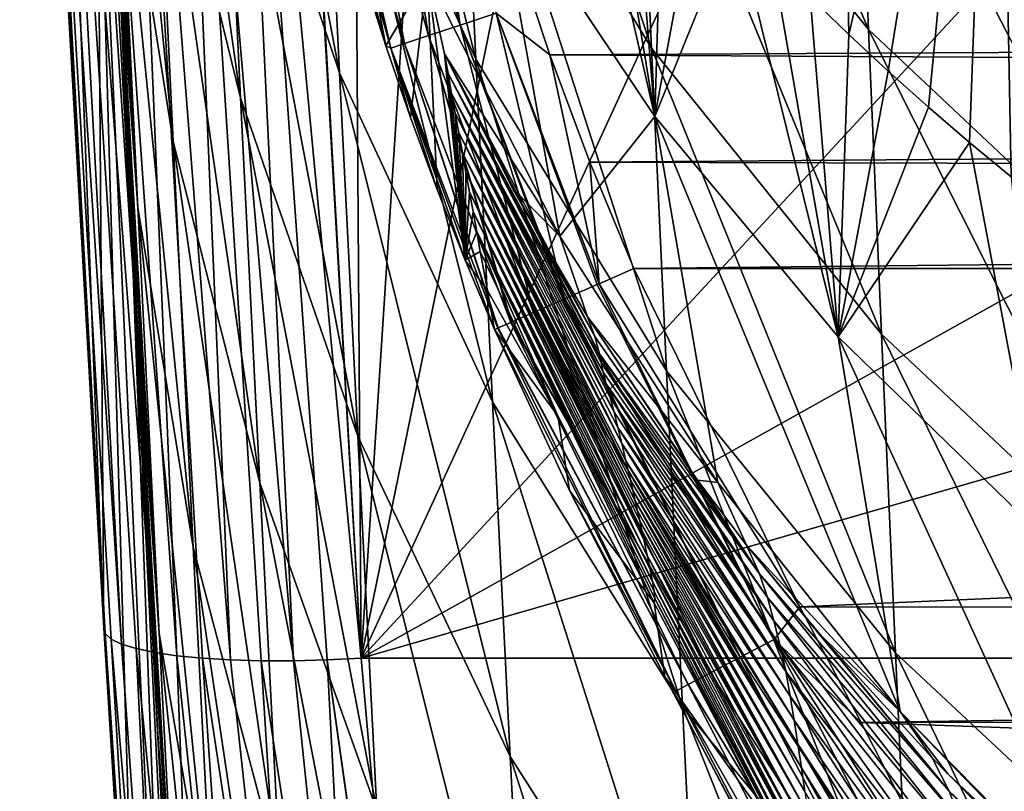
# Model space of a CAD drawing. Header units: metres. Extents: x -26 to 26, y -119 to 32.
# Tile 116 of 208: x -21.22 to -16.64, y -39.22 to -35.63. Entities that reach past the tile are written whole.
import ezdxf

# ---------------------------------------------------------------- set-up
doc = ezdxf.new("R2010")
doc.units = ezdxf.units.M
doc.layers.add('solid_13_411_041_XXX', color=7, linetype='CONTINUOUS')

msp = doc.modelspace()

# ---------------------------------------------------------------- linework, layer by layer
at = {"layer": 'solid_13_411_041_XXX'}
for points in [[(-19.976177, -32.728054, 106.747002), (-19.634605, -38.605103, 105.710754), (-19.739799, -23.191025, 108.428581)], [(-19.634605, -38.605103, 105.710754), (-18.802826, -25.787367, 107.970787), (-19.739799, -23.191025, 108.428581)], [(-19.634605, -38.605103, 105.710754), (-17.51561, -28.233843, 107.539421), (-18.802826, -25.787367, 107.970787)], [(-20.695608, -36.817245, 92.92746), (-21.076784, -28.086483, 89.765366), (-20.989588, -30.334423, 85.746925)], [(-20.695608, -36.817245, 92.92746), (-20.863594, -34.326073, 97.350952), (-21.076784, -28.086483, 89.765366)], [(-19.634605, -38.605103, 105.710754), (-15.902079, -30.48497, 107.142502), (-17.51561, -28.233843, 107.539421)], [(-20.976587, -30.630165, 85.892761), (-20.695608, -36.817245, 92.92746), (-20.989588, -30.334423, 85.746925)], [(-19.634605, -38.605103, 105.710754), (-13.992323, -32.498756, 106.78743), (-15.902079, -30.48497, 107.142502)], [(-20.976587, -30.630165, 85.892761), (-20.958765, -31.032991, 86.083405), (-20.695608, -36.817245, 92.92746)], [(-20.958765, -31.032991, 86.083405), (-20.940245, -31.448587, 86.2705), (-20.695608, -36.817245, 92.92746)], [(-20.940245, -31.448587, 86.2705), (-20.920954, -31.878119, 86.454376), (-20.695608, -36.817245, 92.92746)], [(-17.445801, -31.56999, 110.048264), (-17.365788, -35.701355, 109.319794), (-17.54607, -35.526146, 109.350685)], [(-17.445801, -31.56999, 110.048264), (-16.677952, -32.756191, 109.839104), (-17.365788, -35.701355, 109.319794)], [(-20.83202, -38.463203, 104.486771), (-21.22378, -31.6285, 105.690475), (-21.085455, -31.867548, 101.731255)], [(-20.825413, -38.49049, 104.643814), (-21.22378, -31.6285, 105.690475), (-20.83202, -38.463203, 104.486771)], [(-20.825413, -38.49049, 104.643814), (-21.201336, -31.710585, 105.934242), (-21.22378, -31.6285, 105.690475)], [(-20.749544, -38.539635, 104.949089), (-21.120745, -31.75177, 106.191269), (-21.201336, -31.710585, 105.934242)], [(-20.797739, -38.516129, 104.798912), (-20.749544, -38.539635, 104.949089), (-21.201336, -31.710585, 105.934242)], [(-20.825413, -38.49049, 104.643814), (-20.797739, -38.516129, 104.798912), (-21.201336, -31.710585, 105.934242)], [(-20.595434, -38.578674, 105.224472), (-20.976555, -31.787085, 106.433502), (-21.120745, -31.75177, 106.191269)], [(-20.681717, -38.5606, 105.091743), (-20.595434, -38.578674, 105.224472), (-21.120745, -31.75177, 106.191269)], [(-20.749544, -38.539635, 104.949089), (-20.681717, -38.5606, 105.091743), (-21.120745, -31.75177, 106.191269)], [(-20.492121, -38.593555, 105.345024), (-20.775753, -31.812946, 106.638603), (-20.976555, -31.787085, 106.433502)], [(-20.595434, -38.578674, 105.224472), (-20.492121, -38.593555, 105.345024), (-20.976555, -31.787085, 106.433502)], [(-20.277506, -31.829561, 106.877792), (-19.634605, -38.605103, 105.710754), (-20.026056, -31.772026, 106.915565)], [(-20.026056, -31.772026, 106.915565), (-19.634605, -38.605103, 105.710754), (-19.976177, -32.728054, 106.747002)], [(-20.242308, -38.612675, 105.540939), (-20.535276, -31.827175, 106.789268), (-20.775753, -31.812946, 106.638603)], [(-20.373682, -38.604954, 105.451157), (-20.242308, -38.612675, 105.540939), (-20.775753, -31.812946, 106.638603)], [(-20.492121, -38.593555, 105.345024), (-20.373682, -38.604954, 105.451157), (-20.775753, -31.812946, 106.638603)], [(-19.949697, -38.616627, 105.665802), (-20.277506, -31.829561, 106.877792), (-20.535276, -31.827175, 106.789268)], [(-20.100174, -38.616592, 105.612915), (-19.949697, -38.616627, 105.665802), (-20.535276, -31.827175, 106.789268)], [(-20.242308, -38.612675, 105.540939), (-20.100174, -38.616592, 105.612915), (-20.535276, -31.827175, 106.789268)], [(-19.793501, -38.612774, 105.698631), (-19.634605, -38.605103, 105.710754), (-20.277506, -31.829561, 106.877792)], [(-19.949697, -38.616627, 105.665802), (-19.793501, -38.612774, 105.698631), (-20.277506, -31.829561, 106.877792)], [(-20.83202, -38.463203, 104.486771), (-21.085455, -31.867548, 101.731255), (-20.863594, -34.326073, 97.350952)], [(-20.920954, -31.878119, 86.454376), (-20.900887, -32.321434, 86.634468), (-20.695608, -36.817245, 92.92746)], [(-20.900887, -32.321434, 86.634468), (-20.880007, -32.778919, 86.810455), (-20.695608, -36.817245, 92.92746)], [(-19.634605, -38.605103, 105.710754), (-11.821963, -34.237648, 106.480827), (-13.992323, -32.498756, 106.78743)], [(-20.681412, -32.576031, 82.48069), (-20.280313, -34.261532, 81.258026), (-20.195917, -35.996819, 81.992554)], [(-20.598402, -34.3559, 83.293915), (-20.681412, -32.576031, 82.48069), (-20.195917, -35.996819, 81.992554)], [(-20.358997, -32.599949, 80.385185), (-19.81399, -34.252151, 79.306015), (-19.734915, -35.879414, 80.091507)], [(-20.280313, -34.261532, 81.258026), (-20.358997, -32.599949, 80.385185), (-19.734915, -35.879414, 80.091507)], [(-20.856689, -32.6614, 84.654114), (-20.598402, -34.3559, 83.293915), (-20.509708, -36.199455, 83.966507)], [(-20.76786, -34.558178, 85.395142), (-20.856689, -32.6614, 84.654114), (-20.509708, -36.199455, 83.966507)], [(-19.887587, -32.70668, 78.390388), (-19.174454, -34.294033, 77.461151), (-19.10169, -35.816803, 78.284187)], [(-19.81399, -34.252151, 79.306015), (-19.887587, -32.70668, 78.390388), (-19.10169, -35.816803, 78.284187)], [(-16.677952, -32.756191, 109.839104), (-17.182011, -35.872807, 109.289558), (-17.365788, -35.701355, 109.319794)], [(-16.677952, -32.756191, 109.839104), (-16.994705, -36.04052, 109.259987), (-17.182011, -35.872807, 109.289558)], [(-16.677952, -32.756191, 109.839104), (-16.804134, -36.204285, 109.23111), (-16.994705, -36.04052, 109.259987)], [(-16.677952, -32.756191, 109.839104), (-16.610508, -36.36393, 109.202965), (-16.804134, -36.204285, 109.23111)], [(-16.677952, -32.756191, 109.839104), (-15.732003, -33.83091, 109.649605), (-16.610508, -36.36393, 109.202965)], [(-20.880007, -32.778919, 86.810455), (-20.858305, -33.25045, 86.982063), (-20.695608, -36.817245, 92.92746)], [(-19.242109, -32.857327, 76.515083), (-18.348745, -34.339069, 75.73584), (-18.283478, -35.765545, 76.587761)], [(-19.174454, -34.294033, 77.461151), (-19.242109, -32.857327, 76.515083), (-18.283478, -35.765545, 76.587761)], [(-18.409538, -32.997829, 74.76635), (-17.329922, -34.336151, 74.130508), (-17.273375, -35.678806, 75.008804)], [(-18.348745, -34.339069, 75.73584), (-18.409538, -32.997829, 74.76635), (-17.273375, -35.678806, 75.008804)], [(-20.858305, -33.25045, 86.982063), (-20.835764, -33.736034, 87.148705), (-20.695608, -36.817245, 92.92746)], [(-20.673605, -36.506218, 85.99601), (-20.835764, -33.736034, 87.148705), (-20.858305, -33.25045, 86.982063)], [(-20.673605, -36.506218, 85.99601), (-20.858305, -33.25045, 86.982063), (-20.76786, -34.558178, 85.395142)], [(-20.835764, -33.736034, 87.148705), (-20.812363, -34.235695, 87.310326), (-20.695608, -36.817245, 92.92746)], [(-20.673605, -36.506218, 85.99601), (-20.812363, -34.235695, 87.310326), (-20.835764, -33.736034, 87.148705)], [(-19.823586, -34.158886, 133.002396), (-19.519341, -35.755009, 144.418427), (-19.623987, -35.426044, 144.4207)], [(-19.823586, -34.158886, 133.002396), (-19.327381, -35.426613, 132.933685), (-19.519341, -35.755009, 144.418427)], [(-19.01004, -34.974724, 121.282471), (-18.698376, -34.206768, 109.583328), (-18.268627, -36.082943, 121.16143)], [(-18.268627, -36.082943, 121.16143), (-18.698376, -34.206768, 109.583328), (-18.546207, -34.40435, 109.548492)], [(-20.812363, -34.235695, 87.310326), (-20.788115, -34.748821, 87.466217), (-20.695608, -36.817245, 92.92746)], [(-20.673605, -36.506218, 85.99601), (-20.788115, -34.748821, 87.466217), (-20.812363, -34.235695, 87.310326)], [(-20.280313, -34.261532, 81.258026), (-19.734915, -35.879414, 80.091507), (-19.650509, -37.571404, 80.750786)], [(-20.195917, -35.996819, 81.992554), (-20.280313, -34.261532, 81.258026), (-19.650509, -37.571404, 80.750786)], [(-19.81399, -34.252151, 79.306015), (-19.10169, -35.816803, 78.284187), (-19.023838, -37.411137, 78.987045)], [(-19.734915, -35.879414, 80.091507), (-19.81399, -34.252151, 79.306015), (-19.023838, -37.411137, 78.987045)], [(-19.634605, -38.605103, 105.710754), (-9.431339, -35.669338, 106.228386), (-11.821963, -34.237648, 106.480827)], [(-19.372623, -34.306004, 145.118469), (-19.54212, -34.346134, 145.048843), (-19.173641, -35.657574, 145.047592)], [(-19.007153, -35.602413, 145.118271), (-19.372623, -34.306004, 145.118469), (-19.173641, -35.657574, 145.047592)], [(-19.174454, -34.294033, 77.461151), (-18.283478, -35.765545, 76.587761), (-18.213495, -37.267231, 77.323982)], [(-19.10169, -35.816803, 78.284187), (-19.174454, -34.294033, 77.461151), (-18.213495, -37.267231, 77.323982)], [(-20.458336, -43.123756, 100.385757), (-20.863594, -34.326073, 97.350952), (-20.695608, -36.817245, 92.92746)], [(-20.664055, -41.157265, 104.022827), (-20.83202, -38.463203, 104.486771), (-20.863594, -34.326073, 97.350952)], [(-20.458336, -43.123756, 100.385757), (-20.664055, -41.157265, 104.022827), (-20.863594, -34.326073, 97.350952)], [(-20.598402, -34.3559, 83.293915), (-20.195917, -35.996819, 81.992554), (-20.106184, -37.788357, 82.599281)], [(-20.509708, -36.199455, 83.966507), (-20.598402, -34.3559, 83.293915), (-20.106184, -37.788357, 82.599281)], [(-19.54212, -34.346134, 145.048843), (-19.693073, -34.381878, 144.931152), (-19.321608, -35.706596, 144.928085)], [(-19.173641, -35.657574, 145.047592), (-19.54212, -34.346134, 145.048843), (-19.321608, -35.706596, 144.928085)], [(-18.348745, -34.339069, 75.73584), (-17.273375, -35.678806, 75.008804), (-17.212729, -37.096684, 75.773193)], [(-18.283478, -35.765545, 76.587761), (-18.348745, -34.339069, 75.73584), (-17.212729, -37.096684, 75.773193)], [(-17.329922, -34.336151, 74.130508), (-16.085159, -35.500008, 73.542496), (-16.034714, -36.845898, 74.336792)], [(-17.273375, -35.678806, 75.008804), (-17.329922, -34.336151, 74.130508), (-16.034714, -36.845898, 74.336792)], [(-19.80685, -34.408821, 144.775421), (-19.873753, -34.424671, 144.600861), (-19.496588, -35.764591, 144.59346)], [(-19.693073, -34.381878, 144.931152), (-19.80685, -34.408821, 144.775421), (-19.432436, -35.743324, 144.770111)], [(-19.432436, -35.743324, 144.770111), (-19.80685, -34.408821, 144.775421), (-19.496588, -35.764591, 144.59346)], [(-19.321608, -35.706596, 144.928085), (-19.693073, -34.381878, 144.931152), (-19.432436, -35.743324, 144.770111)], [(-18.268627, -36.082943, 121.16143), (-18.546207, -34.40435, 109.548492), (-18.389769, -34.599064, 109.514153)], [(-19.873753, -34.424671, 144.600861), (-19.623987, -35.426044, 144.4207), (-19.519341, -35.755009, 144.418427)], [(-19.496588, -35.764591, 144.59346), (-19.873753, -34.424671, 144.600861), (-19.519341, -35.755009, 144.418427)], [(-20.76786, -34.558178, 85.395142), (-20.509708, -36.199455, 83.966507), (-20.4158, -38.088547, 84.511978)], [(-20.673605, -36.506218, 85.99601), (-20.76786, -34.558178, 85.395142), (-20.4158, -38.088547, 84.511978)], [(-18.268627, -36.082943, 121.16143), (-18.389769, -34.599064, 109.514153), (-18.22908, -34.790871, 109.480331)], [(-20.788115, -34.748821, 87.466217), (-20.762957, -35.276394, 87.616623), (-20.695608, -36.817245, 92.92746)], [(-20.673605, -36.506218, 85.99601), (-20.762957, -35.276394, 87.616623), (-20.788115, -34.748821, 87.466217)], [(-18.268627, -36.082943, 121.16143), (-18.22908, -34.790871, 109.480331), (-18.064255, -34.979626, 109.447052)], [(-19.01004, -34.974724, 121.282471), (-18.709936, -36.640114, 132.868347), (-19.327381, -35.426613, 132.933685)], [(-19.01004, -34.974724, 121.282471), (-18.268627, -36.082943, 121.16143), (-18.709936, -36.640114, 132.868347)], [(-18.268627, -36.082943, 121.16143), (-18.064255, -34.979626, 109.447052), (-17.895422, -35.165146, 109.414337)], [(-18.268627, -36.082943, 121.16143), (-17.895422, -35.165146, 109.414337), (-17.414898, -37.108814, 121.049866)], [(-17.414898, -37.108814, 121.049866), (-17.895422, -35.165146, 109.414337), (-17.722597, -35.347431, 109.382202)], [(-20.762957, -35.276394, 87.616623), (-20.736717, -35.821545, 87.761879), (-20.695608, -36.817245, 92.92746)], [(-20.574465, -38.489906, 86.473526), (-20.736717, -35.821545, 87.761879), (-20.762957, -35.276394, 87.616623)], [(-20.574465, -38.489906, 86.473526), (-20.762957, -35.276394, 87.616623), (-20.673605, -36.506218, 85.99601)], [(-18.757372, -35.795689, 145.140015), (-18.926538, -35.28413, 145.139984), (-19.007153, -35.602413, 145.118271)], [(-18.757372, -35.795689, 145.140015), (18.824097, -35.601238, 145.139999), (-18.926538, -35.28413, 145.139984)], [(-17.414898, -37.108814, 121.049866), (-17.722597, -35.347431, 109.382202), (-17.54607, -35.526146, 109.350685)], [(-19.327381, -35.426613, 132.933685), (-19.404814, -36.088734, 144.416046), (-19.519341, -35.755009, 144.418427)], [(-19.327381, -35.426613, 132.933685), (-19.281094, -36.423782, 144.413605), (-19.404814, -36.088734, 144.416046)], [(-19.327381, -35.426613, 132.933685), (-19.151234, -36.751724, 144.411148), (-19.281094, -36.423782, 144.413605)], [(-19.327381, -35.426613, 132.933685), (-19.247072, -35.791443, 135.176529), (-19.151234, -36.751724, 144.411148)], [(-19.327381, -35.426613, 132.933685), (-18.709936, -36.640114, 132.868347), (-19.247072, -35.791443, 135.176529)], [(-17.414898, -37.108814, 121.049866), (-17.54607, -35.526146, 109.350685), (-17.365788, -35.701355, 109.319794)], [(-18.757372, -35.795689, 145.140015), (18.68269, -36.003353, 145.140045), (18.824097, -35.601238, 145.139999)], [(-19.007153, -35.602413, 145.118271), (-19.173641, -35.657574, 145.047592), (-18.688692, -36.932434, 145.046295)], [(-19.007153, -35.602413, 145.118271), (-18.688692, -36.932434, 145.046295), (-18.536005, -36.865738, 145.115341)], [(-18.526863, -36.861744, 145.117966), (-19.007153, -35.602413, 145.118271), (-18.536005, -36.865738, 145.115341)], [(-18.757372, -35.795689, 145.140015), (-19.007153, -35.602413, 145.118271), (-18.526863, -36.861744, 145.117966)], [(-19.634605, -38.605103, 105.710754), (-3.680148, -38.605103, 105.710754), (-9.431339, -35.669338, 106.228386)], [(-19.173641, -35.657574, 145.047592), (-19.321608, -35.706596, 144.928085), (-18.832041, -36.995056, 144.924683)], [(-19.173641, -35.657574, 145.047592), (-18.832041, -36.995056, 144.924683), (-18.6952, -36.935276, 145.042175)], [(-18.688692, -36.932434, 145.046295), (-19.173641, -35.657574, 145.047592), (-18.6952, -36.935276, 145.042175)], [(-17.273375, -35.678806, 75.008804), (-16.034714, -36.845898, 74.336792), (-15.980538, -38.257854, 75.020508)], [(-17.212729, -37.096684, 75.773193), (-17.273375, -35.678806, 75.008804), (-15.980538, -38.257854, 75.020508)], [(-19.321608, -35.706596, 144.928085), (-19.432436, -35.743324, 144.770111), (-18.938927, -37.041752, 144.764496)], [(-19.321608, -35.706596, 144.928085), (-18.938927, -37.041752, 144.764496), (-18.935417, -37.040218, 144.771591)], [(-18.832041, -36.995056, 144.924683), (-19.321608, -35.706596, 144.928085), (-18.935417, -37.040218, 144.771591)], [(-17.414898, -37.108814, 121.049866), (-17.365788, -35.701355, 109.319794), (-17.182011, -35.872807, 109.289558)], [(-19.496588, -35.764591, 144.59346), (-19.519341, -35.755009, 144.418427), (-19.404814, -36.088734, 144.416046)], [(-19.432436, -35.743324, 144.770111), (-19.496588, -35.764591, 144.59346), (-18.999496, -37.068222, 144.585678)], [(-19.496588, -35.764591, 144.59346), (-19.404814, -36.088734, 144.416046), (-19.281094, -36.423782, 144.413605)], [(-19.496588, -35.764591, 144.59346), (-19.281094, -36.423782, 144.413605), (-19.151234, -36.751724, 144.411148)], [(-19.496588, -35.764591, 144.59346), (-19.151234, -36.751724, 144.411148), (-19.014515, -37.074795, 144.408661)], [(-18.999496, -37.068222, 144.585678), (-19.496588, -35.764591, 144.59346), (-19.014515, -37.074795, 144.408661)], [(-19.432436, -35.743324, 144.770111), (-18.999496, -37.068222, 144.585678), (-18.997471, -37.067337, 144.595291)], [(-18.938927, -37.041752, 144.764496), (-19.432436, -35.743324, 144.770111), (-18.997471, -37.067337, 144.595291)], [(-18.283478, -35.765545, 76.587761), (-17.212729, -37.096684, 75.773193), (-17.147758, -38.579781, 76.428619)], [(-18.213495, -37.267231, 77.323982), (-18.283478, -35.765545, 76.587761), (-17.147758, -38.579781, 76.428619)], [(-20.736717, -35.821545, 87.761879), (-20.709354, -36.384724, 87.902046), (-20.695608, -36.817245, 92.92746)], [(-20.574465, -38.489906, 86.473526), (-20.709354, -36.384724, 87.902046), (-20.736717, -35.821545, 87.761879)], [(-19.247072, -35.791443, 135.176529), (-19.230541, -35.883755, 135.839859), (-19.151234, -36.751724, 144.411148)], [(-18.526041, -37.188438, 135.130875), (-19.230541, -35.883755, 135.839859), (-19.247072, -35.791443, 135.176529)], [(-18.709936, -36.640114, 132.868347), (-18.929737, -36.417629, 134.791824), (-19.247072, -35.791443, 135.176529)], [(-18.547211, -37.108131, 134.735977), (-19.247072, -35.791443, 135.176529), (-18.929737, -36.417629, 134.791824)], [(-18.547211, -37.108131, 134.735977), (-18.526041, -37.188438, 135.130875), (-19.247072, -35.791443, 135.176529)], [(-19.10169, -35.816803, 78.284187), (-18.213495, -37.267231, 77.323982), (-18.138813, -38.831013, 77.949249)], [(-19.023838, -37.411137, 78.987045), (-19.10169, -35.816803, 78.284187), (-18.138813, -38.831013, 77.949249)], [(-18.571201, -36.296112, 145.14006), (18.68269, -36.003353, 145.140045), (-18.757372, -35.795689, 145.140015)], [(-18.571201, -36.296112, 145.14006), (-18.757372, -35.795689, 145.140015), (-18.526863, -36.861744, 145.117966)], [(-17.414898, -37.108814, 121.049866), (-17.182011, -35.872807, 109.289558), (-16.994705, -36.04052, 109.259987)], [(-19.734915, -35.879414, 80.091507), (-19.023838, -37.411137, 78.987045), (-18.941032, -39.061836, 79.574951)], [(-19.650509, -37.571404, 80.750786), (-19.734915, -35.879414, 80.091507), (-18.941032, -39.061836, 79.574951)], [(-19.230541, -35.883755, 135.839859), (-19.213839, -35.97591, 136.502823), (-19.151234, -36.751724, 144.411148)], [(-18.507978, -37.273849, 135.616211), (-19.213839, -35.97591, 136.502823), (-19.230541, -35.883755, 135.839859)], [(-18.518091, -37.228214, 135.362122), (-18.507978, -37.273849, 135.616211), (-19.230541, -35.883755, 135.839859)], [(-18.526041, -37.188438, 135.130875), (-18.518091, -37.228214, 135.362122), (-19.230541, -35.883755, 135.839859)], [(-20.195917, -35.996819, 81.992554), (-19.650509, -37.571404, 80.750786), (-19.561119, -39.312695, 81.294281)], [(-20.106184, -37.788357, 82.599281), (-20.195917, -35.996819, 81.992554), (-19.561119, -39.312695, 81.294281)], [(-19.213839, -35.97591, 136.502823), (-19.197145, -36.068012, 137.165405), (-19.151234, -36.751724, 144.411148)], [(-18.45772, -37.459446, 136.532867), (-19.197145, -36.068012, 137.165405), (-19.213839, -35.97591, 136.502823)], [(-18.476534, -37.390976, 136.198944), (-18.45772, -37.459446, 136.532867), (-19.213839, -35.97591, 136.502823)], [(-18.493877, -37.328362, 135.894318), (-18.476534, -37.390976, 136.198944), (-19.213839, -35.97591, 136.502823)], [(-18.507978, -37.273849, 135.616211), (-18.493877, -37.328362, 135.894318), (-19.213839, -35.97591, 136.502823)], [(-18.571201, -36.296112, 145.14006), (18.530069, -36.399696, 145.140076), (18.68269, -36.003353, 145.140045)], [(-17.414898, -37.108814, 121.049866), (-16.994705, -36.04052, 109.259987), (-16.804134, -36.204285, 109.23111)], [(-19.197145, -36.068012, 137.165405), (-19.180462, -36.160061, 137.827606), (-19.151234, -36.751724, 144.411148)], [(-18.421919, -37.605705, 137.297134), (-19.180462, -36.160061, 137.827606), (-19.197145, -36.068012, 137.165405)], [(-18.43959, -37.530888, 136.898544), (-18.421919, -37.605705, 137.297134), (-19.197145, -36.068012, 137.165405)], [(-18.45772, -37.459446, 136.532867), (-18.43959, -37.530888, 136.898544), (-19.197145, -36.068012, 137.165405)], [(-18.268627, -36.082943, 121.16143), (-17.974276, -37.786507, 132.807129), (-18.709936, -36.640114, 132.868347)], [(-18.268627, -36.082943, 121.16143), (-17.125881, -38.85289, 132.750626), (-17.974276, -37.786507, 132.807129)], [(-18.268627, -36.082943, 121.16143), (-17.414898, -37.108814, 121.049866), (-17.125881, -38.85289, 132.750626)], [(-19.180462, -36.160061, 137.827606), (-19.163788, -36.252056, 138.489426), (-19.151234, -36.751724, 144.411148)], [(-18.392813, -37.730618, 137.969559), (-19.163788, -36.252056, 138.489426), (-19.180462, -36.160061, 137.827606)], [(-18.403149, -37.68663, 137.733353), (-18.392813, -37.730618, 137.969559), (-19.180462, -36.160061, 137.827606)], [(-18.421919, -37.605705, 137.297134), (-18.403149, -37.68663, 137.733353), (-19.180462, -36.160061, 137.827606)], [(-20.509708, -36.199455, 83.966507), (-20.106184, -37.788357, 82.599281), (-20.011551, -39.620056, 83.091133)], [(-20.4158, -38.088547, 84.511978), (-20.509708, -36.199455, 83.966507), (-20.011551, -39.620056, 83.091133)], [(-17.414898, -37.108814, 121.049866), (-16.804134, -36.204285, 109.23111), (-16.457203, -38.040447, 120.948936)], [(-16.457203, -38.040447, 120.948936), (-16.804134, -36.204285, 109.23111), (-16.610508, -36.36393, 109.202965)], [(-19.163788, -36.252056, 138.489426), (-19.147123, -36.343998, 139.150848), (-19.151234, -36.751724, 144.411148)], [(-18.359678, -37.871872, 138.731598), (-19.147123, -36.343998, 139.150848), (-19.163788, -36.252056, 138.489426)], [(-18.370844, -37.82391, 138.471375), (-18.359678, -37.871872, 138.731598), (-19.163788, -36.252056, 138.489426)], [(-18.382002, -37.776459, 138.215698), (-18.370844, -37.82391, 138.471375), (-19.163788, -36.252056, 138.489426)], [(-18.392813, -37.730618, 137.969559), (-18.382002, -37.776459, 138.215698), (-19.163788, -36.252056, 138.489426)], [(-18.571201, -36.296112, 145.14006), (-18.365831, -36.791409, 145.140106), (18.530069, -36.399696, 145.140076)], [(-18.571201, -36.296112, 145.14006), (-18.526863, -36.861744, 145.117966), (-18.365831, -36.791409, 145.140106)], [(-19.147123, -36.343998, 139.150848), (-19.130468, -36.43589, 139.81192), (-19.151234, -36.751724, 144.411148)], [(-18.328463, -38.010384, 139.50061), (-19.130468, -36.43589, 139.81192), (-19.147123, -36.343998, 139.150848)], [(-18.338295, -37.965916, 139.250214), (-18.328463, -38.010384, 139.50061), (-19.147123, -36.343998, 139.150848)], [(-18.348763, -37.919472, 138.992493), (-18.338295, -37.965916, 139.250214), (-19.147123, -36.343998, 139.150848)], [(-18.359678, -37.871872, 138.731598), (-18.348763, -37.919472, 138.992493), (-19.147123, -36.343998, 139.150848)], [(-20.709354, -36.384724, 87.902046), (-20.680305, -36.976852, 88.038559), (-20.695608, -36.817245, 92.92746)], [(-20.574465, -38.489906, 86.473526), (-20.680305, -36.976852, 88.038559), (-20.709354, -36.384724, 87.902046)], [(-18.709936, -36.640114, 132.868347), (-18.582203, -37.015682, 134.424423), (-18.929737, -36.417629, 134.791824)], [(-18.547211, -37.108131, 134.735977), (-18.929737, -36.417629, 134.791824), (-18.582203, -37.015682, 134.424423)], [(-18.365831, -36.791409, 145.140106), (18.36586, -36.791409, 145.140106), (18.530069, -36.399696, 145.140076)], [(-19.130468, -36.43589, 139.81192), (-19.113823, -36.527725, 140.472595), (-19.151234, -36.751724, 144.411148)], [(-18.303631, -38.127163, 140.178589), (-19.113823, -36.527725, 140.472595), (-19.130468, -36.43589, 139.81192)], [(-18.319376, -38.052368, 139.740875), (-18.303631, -38.127163, 140.178589), (-19.130468, -36.43589, 139.81192)], [(-18.328463, -38.010384, 139.50061), (-18.319376, -38.052368, 139.740875), (-19.130468, -36.43589, 139.81192)], [(-20.673605, -36.506218, 85.99601), (-20.4158, -38.088547, 84.511978), (-20.317202, -40.009289, 84.945946)], [(-20.574465, -38.489906, 86.473526), (-20.673605, -36.506218, 85.99601), (-20.317202, -40.009289, 84.945946)], [(-19.113823, -36.527725, 140.472595), (-19.097189, -36.619511, 141.132889), (-19.151234, -36.751724, 144.411148)], [(-18.278978, -38.247978, 140.907089), (-19.097189, -36.619511, 141.132889), (-19.113823, -36.527725, 140.472595)], [(-18.290367, -38.191681, 140.564362), (-18.278978, -38.247978, 140.907089), (-19.113823, -36.527725, 140.472595)], [(-18.303631, -38.127163, 140.178589), (-18.290367, -38.191681, 140.564362), (-19.113823, -36.527725, 140.472595)], [(-19.097189, -36.619511, 141.132889), (-19.080408, -36.711166, 141.792816), (-19.151234, -36.751724, 144.411148)], [(-18.720057, -37.476219, 141.773636), (-19.080408, -36.711166, 141.792816), (-19.097189, -36.619511, 141.132889)], [(-18.720057, -37.476219, 141.773636), (-19.097189, -36.619511, 141.132889), (-18.271116, -38.347351, 141.766388)], [(-18.267868, -38.327808, 141.499161), (-18.271116, -38.347351, 141.766388), (-19.097189, -36.619511, 141.132889)], [(-18.27087, -38.294235, 141.215698), (-18.267868, -38.327808, 141.499161), (-19.097189, -36.619511, 141.132889)], [(-18.278978, -38.247978, 140.907089), (-18.27087, -38.294235, 141.215698), (-19.097189, -36.619511, 141.132889)], [(-18.709936, -36.640114, 132.868347), (-17.974276, -37.786507, 132.807129), (-18.582203, -37.015682, 134.424423)], [(-19.080408, -36.711166, 141.792816), (-19.0476, -36.893108, 143.101151), (-19.151234, -36.751724, 144.411148)], [(-18.720057, -37.476219, 141.773636), (-19.0476, -36.893108, 143.101151), (-19.080408, -36.711166, 141.792816)], [(-19.0476, -36.893108, 143.101151), (-19.014515, -37.074795, 144.408661), (-19.151234, -36.751724, 144.411148)], [(-17.593424, -38.365669, 145.140244), (-18.365831, -36.791409, 145.140106), (-18.526863, -36.861744, 145.117966)], [(-17.593424, -38.365669, 145.140244), (18.36586, -36.791409, 145.140106), (-18.365831, -36.791409, 145.140106)], [(17.587925, -38.37574, 145.140244), (18.36586, -36.791409, 145.140106), (-17.593424, -38.365669, 145.140244)], [(-20.580994, -38.959267, 88.426407), (-20.562597, -39.319786, 88.486336), (-20.695608, -36.817245, 92.92746)], [(-20.288895, -45.214867, 96.687851), (-20.695608, -36.817245, 92.92746), (-20.562597, -39.319786, 88.486336)], [(-20.616499, -38.257706, 88.300529), (-20.580994, -38.959267, 88.426407), (-20.695608, -36.817245, 92.92746)], [(-20.649572, -37.597092, 88.171356), (-20.616499, -38.257706, 88.300529), (-20.695608, -36.817245, 92.92746)], [(-20.680305, -36.976852, 88.038559), (-20.649572, -37.597092, 88.171356), (-20.695608, -36.817245, 92.92746)], [(-20.288895, -45.214867, 96.687851), (-20.458336, -43.123756, 100.385757), (-20.695608, -36.817245, 92.92746)], [(-17.713596, -38.517269, 145.117767), (-18.536005, -36.865738, 145.115341), (-18.688692, -36.932434, 145.046295)], [(-17.713596, -38.517269, 145.117767), (-18.526863, -36.861744, 145.117966), (-18.536005, -36.865738, 145.115341)], [(-17.713596, -38.517269, 145.117767), (-17.593424, -38.365669, 145.140244), (-18.526863, -36.861744, 145.117966)], [(-18.720057, -37.476219, 141.773636), (-19.014515, -37.074795, 144.408661), (-19.0476, -36.893108, 143.101151)], [(-17.870907, -38.600113, 145.044983), (-18.6952, -36.935276, 145.042175), (-18.832041, -36.995056, 144.924683)], [(-17.870907, -38.600113, 145.044983), (-18.688692, -36.932434, 145.046295), (-18.6952, -36.935276, 145.042175)], [(-17.870907, -38.600113, 145.044983), (-17.713596, -38.517269, 145.117767), (-18.688692, -36.932434, 145.046295)], [(-20.470943, -40.496178, 86.84491), (-20.649572, -37.597092, 88.171356), (-20.680305, -36.976852, 88.038559)], [(-20.470943, -40.496178, 86.84491), (-20.680305, -36.976852, 88.038559), (-20.574465, -38.489906, 86.473526)], [(-18.009872, -38.673294, 144.921555), (-18.832041, -36.995056, 144.924683), (-18.935417, -37.040218, 144.771591)], [(-18.009872, -38.673294, 144.921555), (-17.870907, -38.600113, 145.044983), (-18.832041, -36.995056, 144.924683)], [(-17.974276, -37.786507, 132.807129), (-18.069736, -37.776001, 133.957352), (-18.582203, -37.015682, 134.424423)], [(-17.781683, -38.212528, 134.236633), (-18.582203, -37.015682, 134.424423), (-18.069736, -37.776001, 133.957352)], [(-17.781683, -38.212528, 134.236633), (-18.547211, -37.108131, 134.735977), (-18.582203, -37.015682, 134.424423)], [(-18.112823, -38.72752, 144.759186), (-18.997471, -37.067337, 144.595291), (-18.999496, -37.068222, 144.585678)], [(-18.112823, -38.72752, 144.759186), (-18.938927, -37.041752, 144.764496), (-18.997471, -37.067337, 144.595291)], [(-18.009872, -38.673294, 144.921555), (-18.935417, -37.040218, 144.771591), (-18.938927, -37.041752, 144.764496)], [(-18.112823, -38.72752, 144.759186), (-18.009872, -38.673294, 144.921555), (-18.938927, -37.041752, 144.764496)], [(-18.1702, -38.757744, 144.578354), (-18.999496, -37.068222, 144.585678), (-19.014515, -37.074795, 144.408661)], [(-18.665207, -37.824181, 144.403717), (-18.1702, -38.757744, 144.578354), (-19.014515, -37.074795, 144.408661)], [(-18.720057, -37.476219, 141.773636), (-18.665207, -37.824181, 144.403717), (-19.014515, -37.074795, 144.408661)], [(-18.1702, -38.757744, 144.578354), (-18.112823, -38.72752, 144.759186), (-18.999496, -37.068222, 144.585678)], [(-17.781683, -38.212528, 134.236633), (-18.526041, -37.188438, 135.130875), (-18.547211, -37.108131, 134.735977)], [(-17.414898, -37.108814, 121.049866), (-16.170303, -39.826733, 132.697296), (-17.125881, -38.85289, 132.750626)], [(-17.414898, -37.108814, 121.049866), (-16.457203, -38.040447, 120.948936), (-16.170303, -39.826733, 132.697296)], [(-17.212729, -37.096684, 75.773193), (-15.980538, -38.257854, 75.020508), (-15.922436, -39.725918, 75.601425)], [(-17.147758, -38.579781, 76.428619), (-17.212729, -37.096684, 75.773193), (-15.922436, -39.725918, 75.601425)], [(-17.744116, -38.321869, 134.709702), (-18.518091, -37.228214, 135.362122), (-18.526041, -37.188438, 135.130875)], [(-17.781683, -38.212528, 134.236633), (-17.744116, -38.321869, 134.709702), (-18.526041, -37.188438, 135.130875)], [(-17.713776, -38.430771, 135.181946), (-18.507978, -37.273849, 135.616211), (-18.518091, -37.228214, 135.362122)], [(-17.744116, -38.321869, 134.709702), (-17.713776, -38.430771, 135.181946), (-18.518091, -37.228214, 135.362122)], [(-17.713776, -38.430771, 135.181946), (-18.493877, -37.328362, 135.894318), (-18.507978, -37.273849, 135.616211)], [(-18.213495, -37.267231, 77.323982), (-17.147758, -38.579781, 76.428619), (-17.078484, -40.116264, 76.981575)], [(-18.138813, -38.831013, 77.949249), (-18.213495, -37.267231, 77.323982), (-17.078484, -40.116264, 76.981575)], [(-17.684834, -38.54784, 135.650269), (-18.476534, -37.390976, 136.198944), (-18.493877, -37.328362, 135.894318)], [(-17.713776, -38.430771, 135.181946), (-17.684834, -38.54784, 135.650269), (-18.493877, -37.328362, 135.894318)], [(-19.023838, -37.411137, 78.987045), (-18.138813, -38.831013, 77.949249), (-18.059559, -40.443424, 78.469978)], [(-18.941032, -39.061836, 79.574951), (-19.023838, -37.411137, 78.987045), (-18.059559, -40.443424, 78.469978)], [(-17.659164, -38.666321, 136.117432), (-18.45772, -37.459446, 136.532867), (-18.476534, -37.390976, 136.198944)], [(-17.684834, -38.54784, 135.650269), (-17.659164, -38.666321, 136.117432), (-18.476534, -37.390976, 136.198944)], [(-18.720057, -37.476219, 141.773636), (-18.271116, -38.347351, 141.766388), (-18.665207, -37.824181, 144.403717)], [(-17.659164, -38.666321, 136.117432), (-18.43959, -37.530888, 136.898544), (-18.45772, -37.459446, 136.532867)], [(-19.650509, -37.571404, 80.750786), (-18.941032, -39.061836, 79.574951), (-18.853601, -40.755363, 80.058258)], [(-19.561119, -39.312695, 81.294281), (-19.650509, -37.571404, 80.750786), (-18.853601, -40.755363, 80.058258)], [(-17.637779, -38.781174, 136.58548), (-18.421919, -37.605705, 137.297134), (-18.43959, -37.530888, 136.898544)], [(-17.659164, -38.666321, 136.117432), (-17.637779, -38.781174, 136.58548), (-18.43959, -37.530888, 136.898544)], [(-20.470943, -40.496178, 86.84491), (-20.616499, -38.257706, 88.300529), (-20.649572, -37.597092, 88.171356)], [(-17.61928, -38.89344, 137.054031), (-18.403149, -37.68663, 137.733353), (-18.421919, -37.605705, 137.297134)], [(-17.637779, -38.781174, 136.58548), (-17.61928, -38.89344, 137.054031), (-18.421919, -37.605705, 137.297134)], [(-17.602058, -39.005032, 137.522461), (-18.392813, -37.730618, 137.969559), (-18.403149, -37.68663, 137.733353)], [(-17.61928, -38.89344, 137.054031), (-17.602058, -39.005032, 137.522461), (-18.403149, -37.68663, 137.733353)], [(-17.585588, -39.11607, 137.99086), (-18.382002, -37.776459, 138.215698), (-18.392813, -37.730618, 137.969559)], [(-17.602058, -39.005032, 137.522461), (-17.585588, -39.11607, 137.99086), (-18.392813, -37.730618, 137.969559)], [(-20.106184, -37.788357, 82.599281), (-19.561119, -39.312695, 81.294281), (-19.467159, -41.089115, 81.734344)], [(-20.011551, -39.620056, 83.091133), (-20.106184, -37.788357, 82.599281), (-19.467159, -41.089115, 81.734344)], [(-17.585588, -39.11607, 137.99086), (-18.370844, -37.82391, 138.471375), (-18.382002, -37.776459, 138.215698)], [(-17.974276, -37.786507, 132.807129), (-17.841053, -38.078835, 133.771301), (-18.069736, -37.776001, 133.957352)], [(-17.781683, -38.212528, 134.236633), (-18.069736, -37.776001, 133.957352), (-17.841053, -38.078835, 133.771301)], [(-17.974276, -37.786507, 132.807129), (-17.125881, -38.85289, 132.750626), (-17.841053, -38.078835, 133.771301)], [(-18.665207, -37.824181, 144.403717), (-18.221266, -38.692074, 144.400635), (-18.1702, -38.757744, 144.578354)], [(-18.271116, -38.347351, 141.766388), (-18.221266, -38.692074, 144.400635), (-18.665207, -37.824181, 144.403717)], [(-17.569956, -39.225639, 138.459747), (-18.359678, -37.871872, 138.731598), (-18.370844, -37.82391, 138.471375)], [(-17.585588, -39.11607, 137.99086), (-17.569956, -39.225639, 138.459747), (-18.370844, -37.82391, 138.471375)], [(-17.555262, -39.332947, 138.929398), (-18.348763, -37.919472, 138.992493), (-18.359678, -37.871872, 138.731598)], [(-17.569956, -39.225639, 138.459747), (-17.555262, -39.332947, 138.929398), (-18.359678, -37.871872, 138.731598)], [(-17.555262, -39.332947, 138.929398), (-18.338295, -37.965916, 139.250214), (-18.348763, -37.919472, 138.992493)], [(-17.541618, -39.437412, 139.399673), (-18.328463, -38.010384, 139.50061), (-18.338295, -37.965916, 139.250214)], [(-17.555262, -39.332947, 138.929398), (-17.541618, -39.437412, 139.399673), (-18.338295, -37.965916, 139.250214)], [(-17.541618, -39.437412, 139.399673), (-18.319376, -38.052368, 139.740875), (-18.328463, -38.010384, 139.50061)], [(-17.528948, -39.538307, 139.870605), (-18.303631, -38.127163, 140.178589), (-18.319376, -38.052368, 139.740875)], [(-17.541618, -39.437412, 139.399673), (-17.528948, -39.538307, 139.870605), (-18.319376, -38.052368, 139.740875)], [(-20.4158, -38.088547, 84.511978), (-20.011551, -39.620056, 83.091133), (-19.912514, -41.479649, 83.482613)], [(-20.317202, -40.009289, 84.945946), (-20.4158, -38.088547, 84.511978), (-19.912514, -41.479649, 83.482613)], [(-17.125881, -38.85289, 132.750626), (-17.509354, -38.485485, 133.521439), (-17.841053, -38.078835, 133.771301)], [(-16.898508, -39.223701, 133.671341), (-17.841053, -38.078835, 133.771301), (-17.509354, -38.485485, 133.521439)], [(-16.898508, -39.223701, 133.671341), (-17.781683, -38.212528, 134.236633), (-17.841053, -38.078835, 133.771301)], [(-17.516222, -39.633957, 140.343658), (-18.290367, -38.191681, 140.564362), (-18.303631, -38.127163, 140.178589)], [(-17.528948, -39.538307, 139.870605), (-17.516222, -39.633957, 140.343658), (-18.303631, -38.127163, 140.178589)], [(-17.502371, -39.722118, 140.82074), (-18.278978, -38.247978, 140.907089), (-18.290367, -38.191681, 140.564362)], [(-17.516222, -39.633957, 140.343658), (-17.502371, -39.722118, 140.82074), (-18.290367, -38.191681, 140.564362)], [(-16.84631, -39.363873, 134.184158), (-17.744116, -38.321869, 134.709702), (-17.781683, -38.212528, 134.236633)], [(-16.84631, -39.363873, 134.184158), (-17.781683, -38.212528, 134.236633), (-16.898508, -39.223701, 133.671341)], [(-20.470943, -40.496178, 86.84491), (-20.580994, -38.959267, 88.426407), (-20.616499, -38.257706, 88.300529)], [(-17.492231, -39.793377, 141.302536), (-18.27087, -38.294235, 141.215698), (-18.278978, -38.247978, 140.907089)], [(-17.502371, -39.722118, 140.82074), (-17.492231, -39.793377, 141.302536), (-18.278978, -38.247978, 140.907089)], [(-17.492231, -39.793377, 141.302536), (-18.267868, -38.327808, 141.499161), (-18.27087, -38.294235, 141.215698)], [(-18.267868, -38.327808, 141.499161), (-17.707163, -39.417938, 141.77832), (-18.271116, -38.347351, 141.766388)], [(-17.707163, -39.417938, 141.77832), (-18.221266, -38.692074, 144.400635), (-18.271116, -38.347351, 141.766388)], [(-18.267868, -38.327808, 141.499161), (-17.488817, -39.846127, 141.788925), (-17.707163, -39.417938, 141.77832)], [(-17.492231, -39.793377, 141.302536), (-17.488817, -39.846127, 141.788925), (-18.267868, -38.327808, 141.499161)], [(-16.812317, -39.508018, 134.694336), (-17.713776, -38.430771, 135.181946), (-17.744116, -38.321869, 134.709702)], [(-16.812317, -39.508018, 134.694336), (-17.744116, -38.321869, 134.709702), (-16.84631, -39.363873, 134.184158)], [(-17.30859, -38.904778, 145.140289), (-17.593424, -38.365669, 145.140244), (-17.713596, -38.517269, 145.117767)], [(17.587925, -38.37574, 145.140244), (-17.593424, -38.365669, 145.140244), (-17.30859, -38.904778, 145.140289)], [(17.318924, -38.885895, 145.140289), (17.587925, -38.37574, 145.140244), (-17.30859, -38.904778, 145.140289)], [(-16.790621, -39.661713, 135.200089), (-17.684834, -38.54784, 135.650269), (-17.713776, -38.430771, 135.181946)], [(-16.790621, -39.661713, 135.200089), (-17.713776, -38.430771, 135.181946), (-16.812317, -39.508018, 134.694336)], [(-20.613045, -41.64991, 104.217865), (-20.83202, -38.463203, 104.486771), (-20.664055, -41.157265, 104.022827)], [(-20.613045, -41.64991, 104.217865), (-20.825413, -38.49049, 104.643814), (-20.83202, -38.463203, 104.486771)], [(-17.125881, -38.85289, 132.750626), (-16.977812, -39.069164, 133.162796), (-17.509354, -38.485485, 133.521439)], [(-16.898508, -39.223701, 133.671341), (-17.509354, -38.485485, 133.521439), (-16.977812, -39.069164, 133.162796)], [(-20.613045, -41.64991, 104.217865), (-20.797739, -38.516129, 104.798912), (-20.825413, -38.49049, 104.643814)], [(-20.526457, -41.68462, 104.492569), (-20.749544, -38.539635, 104.949089), (-20.797739, -38.516129, 104.798912)], [(-20.613045, -41.64991, 104.217865), (-20.526457, -41.68462, 104.492569), (-20.797739, -38.516129, 104.798912)], [(-20.574465, -38.489906, 86.473526), (-20.317202, -40.009289, 84.945946), (-20.214422, -41.950062, 85.284317)], [(-20.470943, -40.496178, 86.84491), (-20.574465, -38.489906, 86.473526), (-20.214422, -41.950062, 85.284317)], [(-16.869537, -40.140438, 145.117981), (-17.713596, -38.517269, 145.117767), (-17.870907, -38.600113, 145.044983)], [(-16.673265, -40.139736, 145.140396), (-17.30859, -38.904778, 145.140289), (-17.713596, -38.517269, 145.117767)], [(-16.869537, -40.140438, 145.117981), (-16.673265, -40.139736, 145.140396), (-17.713596, -38.517269, 145.117767)], [(-20.526457, -41.68462, 104.492569), (-20.681717, -38.5606, 105.091743), (-20.749544, -38.539635, 104.949089)], [(-20.372475, -41.70977, 104.751663), (-20.595434, -38.578674, 105.224472), (-20.681717, -38.5606, 105.091743)], [(-20.526457, -41.68462, 104.492569), (-20.372475, -41.70977, 104.751663), (-20.681717, -38.5606, 105.091743)], [(-20.372475, -41.70977, 104.751663), (-20.492121, -38.593555, 105.345024), (-20.595434, -38.578674, 105.224472)], [(-16.777695, -39.818119, 135.704208), (-17.659164, -38.666321, 136.117432), (-17.684834, -38.54784, 135.650269)], [(-16.777695, -39.818119, 135.704208), (-17.684834, -38.54784, 135.650269), (-16.790621, -39.661713, 135.200089)], [(-20.158638, -41.722347, 104.971268), (-20.373682, -38.604954, 105.451157), (-20.492121, -38.593555, 105.345024)], [(-20.372475, -41.70977, 104.751663), (-20.158638, -41.722347, 104.971268), (-20.492121, -38.593555, 105.345024)], [(-19.903017, -41.721283, 105.132843), (-20.242308, -38.612675, 105.540939), (-20.373682, -38.604954, 105.451157)], [(-20.158638, -41.722347, 104.971268), (-19.903017, -41.721283, 105.132843), (-20.373682, -38.604954, 105.451157)], [(-19.903017, -41.721283, 105.132843), (-20.100174, -38.616592, 105.612915), (-20.242308, -38.612675, 105.540939)], [(-19.6294, -41.707764, 105.228111), (-19.949697, -38.616627, 105.665802), (-20.100174, -38.616592, 105.612915)], [(-19.903017, -41.721283, 105.132843), (-19.6294, -41.707764, 105.228111), (-20.100174, -38.616592, 105.612915)], [(-19.6294, -41.707764, 105.228111), (-19.793501, -38.612774, 105.698631), (-19.949697, -38.616627, 105.665802)], [(-19.375849, -41.542461, 105.276657), (-19.634605, -38.605103, 105.710754), (-19.793501, -38.612774, 105.698631)], [(-19.360794, -41.683056, 105.260048), (-19.375849, -41.542461, 105.276657), (-19.793501, -38.612774, 105.698631)], [(-19.6294, -41.707764, 105.228111), (-19.360794, -41.683056, 105.260048), (-19.793501, -38.612774, 105.698631)], [(-19.375849, -41.542461, 105.276657), (-3.680148, -38.605103, 105.710754), (-19.634605, -38.605103, 105.710754)], [(-19.375849, -41.542461, 105.276657), (18.75638, -38.605103, 105.710754), (0, -38.917587, 105.655655)], [(-19.375849, -41.542461, 105.276657), (-1.846962, -38.839306, 105.669456), (-3.680148, -38.605103, 105.710754)], [(18.75638, -41.678455, 105.260582), (18.75638, -38.605103, 105.710754), (-19.375849, -41.542461, 105.276657)], [(-17.028547, -40.219269, 145.045471), (-17.870907, -38.600113, 145.044983), (-18.009872, -38.673294, 144.921555)], [(-17.028547, -40.219269, 145.045471), (-16.869537, -40.140438, 145.117981), (-17.870907, -38.600113, 145.044983)], [(-17.147758, -38.579781, 76.428619), (-15.922436, -39.725918, 75.601425), (-15.860415, -41.23941, 76.087616)], [(-17.078484, -40.116264, 76.981575), (-17.147758, -38.579781, 76.428619), (-15.860415, -41.23941, 76.087616)], [(-16.770514, -39.972031, 136.208679), (-17.637779, -38.781174, 136.58548), (-17.659164, -38.666321, 136.117432)], [(-16.770514, -39.972031, 136.208679), (-17.659164, -38.666321, 136.117432), (-16.777695, -39.818119, 135.704208)], [(-17.331764, -40.369621, 144.580429), (-18.1702, -38.757744, 144.578354), (-18.221266, -38.692074, 144.400635)], [(-17.331764, -40.369621, 144.580429), (-18.221266, -38.692074, 144.400635), (-17.922667, -39.257385, 144.400253)], [(-17.707163, -39.417938, 141.77832), (-17.922667, -39.257385, 144.400253), (-18.221266, -38.692074, 144.400635)], [(-17.169088, -40.288948, 144.922516), (-18.009872, -38.673294, 144.921555), (-18.112823, -38.72752, 144.759186)], [(-17.169088, -40.288948, 144.922516), (-17.028547, -40.219269, 145.045471), (-18.009872, -38.673294, 144.921555)], [(-17.27338, -40.34066, 144.760727), (-18.112823, -38.72752, 144.759186), (-18.1702, -38.757744, 144.578354)], [(-17.331764, -40.369621, 144.580429), (-17.27338, -40.34066, 144.760727), (-18.1702, -38.757744, 144.578354)], [(-17.27338, -40.34066, 144.760727), (-17.169088, -40.288948, 144.922516), (-18.112823, -38.72752, 144.759186)], [(-16.767477, -40.123917, 136.713455), (-17.61928, -38.89344, 137.054031), (-17.637779, -38.781174, 136.58548)], [(-16.767477, -40.123917, 136.713455), (-17.637779, -38.781174, 136.58548), (-16.770514, -39.972031, 136.208679)], [(-19.375849, -41.542461, 105.276657), (0, -38.917587, 105.655655), (-1.846962, -38.839306, 105.669456)], [(-18.138813, -38.831013, 77.949249), (-17.078484, -40.116264, 76.981575), (-17.005011, -41.694252, 77.439598)], [(-18.059559, -40.443424, 78.469978), (-18.138813, -38.831013, 77.949249), (-17.005011, -41.694252, 77.439598)], [(-17.125881, -38.85289, 132.750626), (-16.906639, -39.141743, 133.118195), (-16.977812, -39.069164, 133.162796)], [(-17.125881, -38.85289, 132.750626), (-16.266848, -39.743252, 132.748581), (-16.906639, -39.141743, 133.118195)], [(-17.125881, -38.85289, 132.750626), (-16.170303, -39.826733, 132.697296), (-16.266848, -39.743252, 132.748581)], [(-16.767387, -40.275089, 137.218079), (-17.602058, -39.005032, 137.522461), (-17.61928, -38.89344, 137.054031)], [(-16.767387, -40.275089, 137.218079), (-17.61928, -38.89344, 137.054031), (-16.767477, -40.123917, 136.713455)], [(17.318924, -38.885895, 145.140289), (-17.30859, -38.904778, 145.140289), (16.678226, -40.128712, 145.140396)], [(16.678226, -40.128712, 145.140396), (-17.30859, -38.904778, 145.140289), (-16.673265, -40.139736, 145.140396)], [(-20.470943, -40.496178, 86.84491), (-20.562597, -39.319786, 88.486336), (-20.580994, -38.959267, 88.426407)], [(-16.769379, -40.42524, 137.722824), (-17.585588, -39.11607, 137.99086), (-17.602058, -39.005032, 137.522461)], [(-16.769379, -40.42524, 137.722824), (-17.602058, -39.005032, 137.522461), (-16.767387, -40.275089, 137.218079)], [(-18.941032, -39.061836, 79.574951), (-18.059559, -40.443424, 78.469978), (-17.976034, -42.092663, 78.896477)], [(-18.853601, -40.755363, 80.058258), (-18.941032, -39.061836, 79.574951), (-17.976034, -42.092663, 78.896477)], [(-15.904894, -40.152843, 133.156448), (-16.977812, -39.069164, 133.162796), (-16.906639, -39.141743, 133.118195)], [(-16.898508, -39.223701, 133.671341), (-16.977812, -39.069164, 133.162796), (-15.904894, -40.152843, 133.156448)], [(-16.772789, -40.573158, 138.228439), (-17.569956, -39.225639, 138.459747), (-17.585588, -39.11607, 137.99086)], [(-16.772789, -40.573158, 138.228439), (-17.585588, -39.11607, 137.99086), (-16.769379, -40.42524, 137.722824)], [(-15.904894, -40.152843, 133.156448), (-16.906639, -39.141743, 133.118195), (-16.266848, -39.743252, 132.748581)], [(-16.898508, -39.223701, 133.671341), (-15.904894, -40.152843, 133.156448), (-15.858552, -40.336319, 133.70607)], [(-16.84631, -39.363873, 134.184158), (-16.898508, -39.223701, 133.671341), (-15.858552, -40.336319, 133.70607)]]:
    msp.add_3dface(points, dxfattribs=at)

doc.saveas('drawing.dxf')
